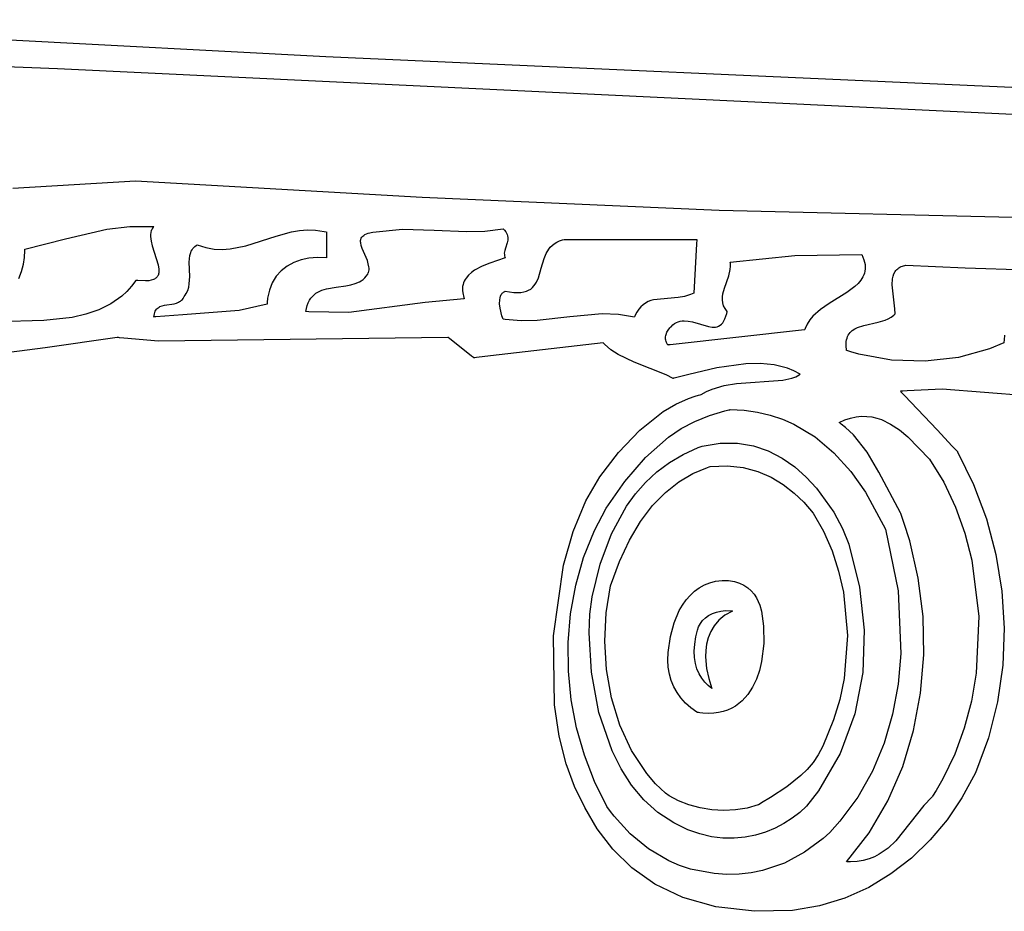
# Model space of a CAD drawing. Extents: x 21.3 to 51.6, y -34 to 34.1.
# Tile 77 of 117: x 40.6 to 41.9, y 7.9 to 9. Entities that reach past the tile are written whole.
import ezdxf

# ---------------------------------------------------------------- set-up
doc = ezdxf.new("R2010")
doc.units = 0

msp = doc.modelspace()

# ---------------------------------------------------------------- linework, layer by layer
at = {"layer": 'Layer 1', "color": 7, "linetype": 'CONTINUOUS'}
for p, q in [((38.635685, 9.066464), (40.631884, 8.986844)), ((40.631884, 8.986844), (43.065963, 8.870644)), ((40.732582, 8.841646), (40.574188, 8.832355)), ((41.101858, 8.820505), (40.732582, 8.841646)), ((41.484834, 8.803971), (41.101858, 8.820505)), ((42.074903, 8.789803), (41.484834, 8.803971)), ((40.642071, 8.76716), (40.695398, 8.779584)), ((40.695398, 8.779584), (40.724962, 8.783139)), ((40.724962, 8.783139), (40.756242, 8.783144)), ((40.751739, 8.772927), (40.751711, 8.770207)), ((40.752076, 8.775506), (40.751739, 8.772927)), ((40.752761, 8.777925), (40.752076, 8.775506)), ((40.753246, 8.779068), (40.752761, 8.777925)), ((40.753831, 8.780164), (40.753246, 8.779068)), ((40.754523, 8.78121), (40.753831, 8.780164)), ((40.755325, 8.782205), (40.754523, 8.78121)), ((40.756242, 8.783144), (40.755325, 8.782205)), ((40.91391, 8.770878), (40.93375, 8.776294)), ((40.93375, 8.776294), (40.943861, 8.778039)), ((40.943861, 8.778039), (40.954154, 8.778863)), ((40.954154, 8.778863), (40.964669, 8.778557)), ((40.964669, 8.778557), (40.975447, 8.776914)), ((40.975447, 8.776914), (40.978187, 8.776269)), ((40.978187, 8.776269), (40.978359, 8.776226)), ((40.978359, 8.776226), (40.978445, 8.776204)), ((40.978463, 8.776193), (40.978463, 8.776147)), ((40.978463, 8.776147), (40.978463, 8.775921)), ((40.978463, 8.775921), (40.978463, 8.773448)), ((40.978463, 8.773448), (40.978463, 8.742865)), ((41.026631, 8.771792), (41.028271, 8.772852)), ((41.028271, 8.772852), (41.030246, 8.773809)), ((41.030246, 8.773809), (41.032576, 8.774658)), ((41.032576, 8.774658), (41.038384, 8.776011)), ((41.038384, 8.776011), (41.076834, 8.779957)), ((41.076834, 8.779957), (41.117568, 8.778483)), ((41.117568, 8.778483), (41.159367, 8.7766)), ((41.159367, 8.7766), (41.182819, 8.777293)), ((41.182819, 8.777293), (41.206242, 8.780365)), ((41.206242, 8.780365), (41.208177, 8.778429)), ((41.208177, 8.778429), (41.209707, 8.776528)), ((41.209707, 8.776528), (41.210868, 8.774658)), ((41.210868, 8.774658), (41.211695, 8.772817)), ((41.211695, 8.772817), (41.212223, 8.771003)), ((40.58958, 8.753975), (40.642071, 8.76716)), ((40.751711, 8.770207), (40.752433, 8.764422)), ((40.752433, 8.764422), (40.753939, 8.758305)), ((40.874623, 8.758183), (40.91391, 8.770878)), ((41.022642, 8.763574), (41.022714, 8.765138)), ((41.022759, 8.761944), (41.022642, 8.763574)), ((41.022714, 8.765138), (41.022995, 8.766632)), ((41.023477, 8.758509), (41.022759, 8.761944)), ((41.022995, 8.766632), (41.023506, 8.768049)), ((41.023506, 8.768049), (41.024269, 8.769385)), ((41.024269, 8.769385), (41.025303, 8.770635)), ((41.025303, 8.770635), (41.026631, 8.771792)), ((41.211618, 8.762235), (41.209346, 8.755432)), ((41.212369, 8.765691), (41.211618, 8.762235)), ((41.212223, 8.771003), (41.212488, 8.769212)), ((41.212525, 8.767442), (41.212369, 8.765691)), ((41.212488, 8.769212), (41.212525, 8.767442)), ((41.269623, 8.758782), (41.272373, 8.760941)), ((41.272373, 8.760941), (41.275499, 8.762857)), ((41.275499, 8.762857), (41.279035, 8.764505)), ((41.279035, 8.764505), (41.283014, 8.765861)), ((41.283014, 8.765861), (41.285181, 8.766422)), ((41.285181, 8.766422), (41.28532, 8.766455)), ((41.28532, 8.766455), (41.28539, 8.766471)), ((41.285431, 8.766475), (41.285513, 8.766475)), ((41.285513, 8.766475), (41.285853, 8.766475)), ((41.285853, 8.766475), (41.289411, 8.766475)), ((41.289411, 8.766475), (41.330526, 8.766475)), ((41.330526, 8.766475), (41.442889, 8.766475)), ((41.442889, 8.766475), (41.455069, 8.766475)), ((41.455898, 8.760743), (41.452073, 8.697034)), ((41.455069, 8.766475), (41.45608, 8.766475)), ((41.456208, 8.765895), (41.455898, 8.760743)), ((41.45608, 8.766475), (41.456239, 8.766475)), ((41.456236, 8.766366), (41.456208, 8.765895)), ((41.456242, 8.766463), (41.456236, 8.766366)), ((40.589453, 8.74343), (40.58969, 8.752202)), ((40.58959, 8.75381), (40.58958, 8.753943)), ((40.589628, 8.753276), (40.58959, 8.75381)), ((40.58969, 8.752202), (40.589628, 8.753276)), ((40.753939, 8.758305), (40.761737, 8.733615)), ((40.80257, 8.745761), (40.803637, 8.749591)), ((40.803637, 8.749591), (40.804382, 8.751385)), ((40.804382, 8.751385), (40.805286, 8.75309)), ((40.805286, 8.75309), (40.806364, 8.754698)), ((40.806364, 8.754698), (40.807629, 8.756203)), ((40.807629, 8.756203), (40.809095, 8.7576)), ((40.809095, 8.7576), (40.810775, 8.75888)), ((40.810775, 8.75888), (40.8117, 8.759475)), ((40.8117, 8.759475), (40.81176, 8.759511)), ((40.811808, 8.75953), (40.822906, 8.756041)), ((40.822906, 8.756041), (40.833698, 8.754136)), ((40.833698, 8.754136), (40.844225, 8.753606)), ((40.844225, 8.753606), (40.854528, 8.754243)), ((40.854528, 8.754243), (40.874623, 8.758183)), ((41.024701, 8.754875), (41.023477, 8.758509)), ((41.03133, 8.739211), (41.024701, 8.754875)), ((41.208078, 8.750345), (41.207926, 8.748638)), ((41.207926, 8.748638), (41.207968, 8.746922)), ((41.208389, 8.752044), (41.208078, 8.750345)), ((41.209346, 8.755432), (41.208389, 8.752044)), ((41.259144, 8.742111), (41.261714, 8.748212)), ((41.261714, 8.748212), (41.265118, 8.753835)), ((41.265118, 8.753835), (41.267216, 8.756405)), ((41.267216, 8.756405), (41.269623, 8.758782)), ((41.582557, 8.745718), (41.668742, 8.74703)), ((41.668742, 8.74703), (41.671545, 8.740293)), ((40.585418, 8.725303), (40.587995, 8.734421)), ((40.587995, 8.734421), (40.589453, 8.74343)), ((40.801744, 8.737312), (40.801976, 8.74165)), ((40.802241, 8.718722), (40.801744, 8.737312)), ((40.801976, 8.74165), (40.80257, 8.745761)), ((40.936349, 8.736785), (40.927795, 8.732044)), ((40.94581, 8.740272), (40.936349, 8.736785)), ((40.95606, 8.742471), (40.94581, 8.740272)), ((40.966984, 8.743346), (40.95606, 8.742471)), ((40.978463, 8.742865), (40.966984, 8.743346)), ((41.032589, 8.735225), (41.03133, 8.739211)), ((41.033357, 8.731295), (41.032589, 8.735225)), ((41.189406, 8.736116), (41.179159, 8.731897)), ((41.209014, 8.742863), (41.189406, 8.736116)), ((41.207968, 8.746922), (41.208239, 8.745193)), ((41.208239, 8.745193), (41.208775, 8.74345)), ((41.208775, 8.74345), (41.208954, 8.743011)), ((41.208954, 8.743011), (41.209002, 8.742901)), ((41.255428, 8.729262), (41.259144, 8.742111)), ((41.499301, 8.73731), (41.582557, 8.745718)), ((41.49931, 8.7372), (41.499302, 8.737268)), ((41.499416, 8.736116), (41.49931, 8.7372)), ((41.499496, 8.731835), (41.499416, 8.736116)), ((41.671545, 8.740293), (41.672432, 8.737134)), ((41.672432, 8.737134), (41.672996, 8.734107)), ((40.581822, 8.716206), (40.585418, 8.725303)), ((40.761737, 8.733615), (40.762614, 8.728159)), ((40.762221, 8.722196), (40.761896, 8.721142)), ((40.762457, 8.7233), (40.762221, 8.722196)), ((40.762684, 8.725645), (40.762457, 8.7233)), ((40.762614, 8.728159), (40.762684, 8.725645)), ((40.920264, 8.726083), (40.913872, 8.718937)), ((40.927795, 8.732044), (40.920264, 8.726083)), ((41.029985, 8.719264), (41.031752, 8.721851)), ((41.031752, 8.721851), (41.032554, 8.723271)), ((41.032554, 8.723271), (41.032755, 8.723778)), ((41.032755, 8.723778), (41.033225, 8.725601)), ((41.033225, 8.725601), (41.033468, 8.727465)), ((41.033505, 8.729365), (41.033357, 8.731295)), ((41.033468, 8.727465), (41.033505, 8.729365)), ((41.165497, 8.723772), (41.1618, 8.720453)), ((41.169689, 8.726763), (41.165497, 8.723772)), ((41.179159, 8.731897), (41.169689, 8.726763)), ((41.251821, 8.716865), (41.255428, 8.729262)), ((41.497232, 8.719466), (41.499097, 8.727638)), ((41.499097, 8.727638), (41.499496, 8.731835)), ((41.672304, 8.723182), (41.671465, 8.720714)), ((41.672891, 8.725749), (41.672304, 8.723182)), ((41.673211, 8.728421), (41.672891, 8.725749)), ((41.672996, 8.734107), (41.673251, 8.731205)), ((41.673251, 8.731205), (41.673211, 8.728421)), ((41.709103, 8.719032), (41.710244, 8.722241)), ((41.710244, 8.722241), (41.711818, 8.725142)), ((41.711818, 8.725142), (41.712783, 8.726463)), ((41.712783, 8.726463), (41.713873, 8.727688)), ((41.713873, 8.727688), (41.715096, 8.728813)), ((41.715096, 8.728813), (41.716458, 8.729832)), ((41.716458, 8.729832), (41.717964, 8.730739)), ((41.717964, 8.730739), (41.71962, 8.731527)), ((41.71962, 8.731527), (41.721432, 8.732191)), ((41.721432, 8.732191), (41.725551, 8.733124)), ((41.725551, 8.733124), (41.72562, 8.733135)), ((41.725694, 8.733143), (41.802089, 8.730104)), ((41.802089, 8.730104), (41.915963, 8.726199)), ((40.73263, 8.713696), (40.727092, 8.70623)), ((40.732726, 8.713687), (40.732679, 8.713693)), ((40.732819, 8.713675), (40.732726, 8.713687)), ((40.733005, 8.713651), (40.732819, 8.713675)), ((40.733375, 8.713605), (40.733005, 8.713651)), ((40.734107, 8.713516), (40.733375, 8.713605)), ((40.735536, 8.713357), (40.734107, 8.713516)), ((40.745415, 8.712916), (40.735536, 8.713357)), ((40.74938, 8.713219), (40.745415, 8.712916)), ((40.752744, 8.713845), (40.74938, 8.713219)), ((40.755546, 8.714774), (40.752744, 8.713845)), ((40.756749, 8.715347), (40.755546, 8.714774)), ((40.757825, 8.715988), (40.756749, 8.715347)), ((40.75878, 8.716695), (40.757825, 8.715988)), ((40.759617, 8.717467), (40.75878, 8.716695)), ((40.760343, 8.718299), (40.759617, 8.717467)), ((40.760962, 8.719191), (40.760343, 8.718299)), ((40.761478, 8.720139), (40.760962, 8.719191)), ((40.761896, 8.721142), (40.761478, 8.720139)), ((40.801022, 8.704942), (40.8018, 8.709415)), ((40.8018, 8.709415), (40.802241, 8.718722)), ((40.908738, 8.710639), (40.904977, 8.701224)), ((40.911141, 8.714929), (40.908738, 8.710639)), ((40.913872, 8.718937), (40.911141, 8.714929)), ((41.009839, 8.707864), (41.015658, 8.70951)), ((41.015658, 8.70951), (41.021039, 8.711828)), ((41.021039, 8.711828), (41.023526, 8.713299)), ((41.023526, 8.713299), (41.025857, 8.715013)), ((41.025857, 8.715013), (41.028015, 8.716993)), ((41.028015, 8.716993), (41.029985, 8.719264)), ((41.155385, 8.710508), (41.154688, 8.708204)), ((41.156295, 8.712702), (41.155385, 8.710508)), ((41.157403, 8.714789), (41.156295, 8.712702)), ((41.158699, 8.716774), (41.157403, 8.714789)), ((41.1618, 8.720453), (41.158699, 8.716774)), ((41.247895, 8.708813), (41.249387, 8.711329)), ((41.249387, 8.711329), (41.251821, 8.716865)), ((41.491831, 8.703798), (41.497232, 8.719466)), ((41.663989, 8.709624), (41.659734, 8.70565)), ((41.667579, 8.713836), (41.663989, 8.709624)), ((41.670388, 8.718338), (41.667579, 8.713836)), ((41.671465, 8.720714), (41.670388, 8.718338)), ((41.707798, 8.708026), (41.708347, 8.715562)), ((41.708347, 8.715562), (41.709103, 8.719032)), ((40.721083, 8.699508), (40.714631, 8.69349)), ((40.727092, 8.70623), (40.721083, 8.699508)), ((40.796566, 8.694701), (40.797799, 8.696615)), ((40.797799, 8.696615), (40.799725, 8.700658)), ((40.799725, 8.700658), (40.801022, 8.704942)), ((40.904977, 8.701224), (40.902706, 8.690727)), ((40.962595, 8.695208), (40.964916, 8.69702)), ((40.964916, 8.69702), (40.967395, 8.69858)), ((40.967395, 8.69858), (40.972762, 8.701047)), ((40.972762, 8.701047), (40.978571, 8.702805)), ((40.978571, 8.702805), (40.99101, 8.704983)), ((40.99101, 8.704983), (41.003707, 8.706693)), ((41.003707, 8.706693), (41.009839, 8.707864)), ((41.154215, 8.705785), (41.153978, 8.703248)), ((41.153978, 8.703248), (41.153992, 8.700588)), ((41.153992, 8.700588), (41.154267, 8.6978)), ((41.154688, 8.708204), (41.154215, 8.705785)), ((41.154267, 8.6978), (41.155655, 8.691828)), ((41.204042, 8.695349), (41.204591, 8.696254)), ((41.204591, 8.696254), (41.205212, 8.697087)), ((41.205212, 8.697087), (41.205907, 8.697841)), ((41.205907, 8.697841), (41.20668, 8.698512)), ((41.20668, 8.698512), (41.207532, 8.699094)), ((41.207532, 8.699094), (41.208466, 8.699582)), ((41.208466, 8.699582), (41.208965, 8.69979)), ((41.209026, 8.699808), (41.220162, 8.69816)), ((41.220162, 8.69816), (41.224918, 8.697982)), ((41.224918, 8.697982), (41.229177, 8.698202)), ((41.229177, 8.698202), (41.232972, 8.698795)), ((41.232972, 8.698795), (41.236338, 8.699737)), ((41.236338, 8.699737), (41.239307, 8.701003)), ((41.239307, 8.701003), (41.241914, 8.702568)), ((41.241914, 8.702568), (41.244192, 8.704408)), ((41.244192, 8.704408), (41.246174, 8.706498)), ((41.246174, 8.706498), (41.247895, 8.708813)), ((41.452073, 8.697034), (41.448133, 8.695291)), ((41.489241, 8.692392), (41.48978, 8.696177)), ((41.48978, 8.696177), (41.491831, 8.703798)), ((41.649683, 8.698206), (41.626614, 8.683866)), ((41.659734, 8.70565), (41.649683, 8.698206)), ((41.711381, 8.676829), (41.707798, 8.708026)), ((40.714631, 8.69349), (40.700528, 8.683407)), ((40.769583, 8.681687), (40.782117, 8.68365)), ((40.782117, 8.68365), (40.785132, 8.684439)), ((40.785132, 8.684439), (40.787965, 8.68556)), ((40.787965, 8.68556), (40.789292, 8.686278)), ((40.789292, 8.686278), (40.790547, 8.687119)), ((40.790547, 8.687119), (40.791724, 8.688096)), ((40.791724, 8.688096), (40.792812, 8.689222)), ((40.792812, 8.689222), (40.793804, 8.690511)), ((40.793804, 8.690511), (40.794691, 8.691977)), ((40.794691, 8.691977), (40.795092, 8.692779)), ((40.795092, 8.692779), (40.795117, 8.692831)), ((40.795134, 8.692867), (40.796566, 8.694701)), ((40.902095, 8.683632), (40.902081, 8.683266)), ((40.902165, 8.685083), (40.902095, 8.683632)), ((40.902706, 8.690727), (40.902165, 8.685083)), ((40.9539, 8.681521), (40.955198, 8.684957)), ((40.955198, 8.684957), (40.956733, 8.68802)), ((40.956733, 8.68802), (40.958487, 8.690733)), ((40.958487, 8.690733), (40.960447, 8.693121)), ((40.960447, 8.693121), (40.962595, 8.695208)), ((41.106049, 8.685259), (41.007282, 8.672273)), ((41.156238, 8.690089), (41.106049, 8.685259)), ((41.155655, 8.691828), (41.156185, 8.690249)), ((41.156185, 8.690249), (41.156221, 8.69015)), ((41.156221, 8.69015), (41.156239, 8.6901)), ((41.201911, 8.683467), (41.202104, 8.688689)), ((41.202398, 8.678017), (41.201911, 8.683467)), ((41.202104, 8.688689), (41.202509, 8.691108)), ((41.202509, 8.691108), (41.203148, 8.693342)), ((41.203148, 8.693342), (41.204042, 8.695349)), ((41.390161, 8.684532), (41.387033, 8.68235)), ((41.393449, 8.686275), (41.390161, 8.684532)), ((41.396883, 8.687633), (41.393449, 8.686275)), ((41.400447, 8.688662), (41.396883, 8.687633)), ((41.431931, 8.691617), (41.400447, 8.688662)), ((41.440091, 8.692905), (41.431931, 8.691617)), ((41.448133, 8.695291), (41.440091, 8.692905)), ((41.489151, 8.688615), (41.489241, 8.692392)), ((41.489602, 8.684837), (41.489151, 8.688615)), ((41.490687, 8.681051), (41.489602, 8.684837)), ((41.626614, 8.683866), (41.615423, 8.676133)), ((40.68503, 8.675666), (40.668384, 8.66995)), ((40.700528, 8.683407), (40.68503, 8.675666)), ((40.756802, 8.67063), (40.757297, 8.672386)), ((40.757297, 8.672386), (40.757923, 8.673946)), ((40.757923, 8.673946), (40.758673, 8.675323)), ((40.758673, 8.675323), (40.759538, 8.676531)), ((40.759538, 8.676531), (40.760509, 8.677583)), ((40.760509, 8.677583), (40.761579, 8.678492)), ((40.761579, 8.678492), (40.762738, 8.679271)), ((40.762738, 8.679271), (40.763979, 8.679934)), ((40.763979, 8.679934), (40.766669, 8.680963)), ((40.766669, 8.680963), (40.769583, 8.681687)), ((40.865847, 8.674968), (40.793357, 8.669369)), ((40.902068, 8.683141), (40.865847, 8.674968)), ((40.902081, 8.683266), (40.902078, 8.683175)), ((40.952074, 8.673425), (40.9539, 8.681521)), ((40.952208, 8.673404), (40.952104, 8.673416)), ((40.952416, 8.67338), (40.952208, 8.673404)), ((40.955736, 8.673022), (40.952416, 8.67338)), ((41.007282, 8.672273), (40.955736, 8.673022)), ((41.204734, 8.667793), (41.202398, 8.678017)), ((41.378757, 8.672617), (41.376416, 8.668127)), ((41.381317, 8.676447), (41.378757, 8.672617)), ((41.38408, 8.679673), (41.381317, 8.676447)), ((41.387033, 8.68235), (41.38408, 8.679673)), ((41.492498, 8.677249), (41.490687, 8.681051)), ((41.495129, 8.673423), (41.492498, 8.677249)), ((41.49356, 8.667376), (41.494623, 8.671148)), ((41.494623, 8.671148), (41.495095, 8.673242)), ((41.495095, 8.673242), (41.495123, 8.673377)), ((41.615423, 8.676133), (41.605678, 8.667467)), ((41.711798, 8.670646), (41.711381, 8.676829)), ((40.614038, 8.661792), (40.540521, 8.660091)), ((40.650839, 8.665943), (40.614038, 8.661792)), ((40.668384, 8.66995), (40.650839, 8.665943)), ((40.756243, 8.666476), (40.756802, 8.67063)), ((40.756322, 8.666485), (40.756256, 8.666477)), ((40.756454, 8.6665), (40.756322, 8.666485)), ((40.758571, 8.666748), (40.756454, 8.6665)), ((40.793357, 8.669369), (40.758571, 8.666748)), ((41.206242, 8.6637), (41.204734, 8.667793)), ((41.206339, 8.663682), (41.206259, 8.663696)), ((41.206499, 8.663655), (41.206339, 8.663682)), ((41.209062, 8.663237), (41.206499, 8.663655)), ((41.229687, 8.66153), (41.209062, 8.663237)), ((41.250493, 8.662127), (41.229687, 8.66153)), ((41.292403, 8.666833), (41.250493, 8.662127)), ((41.334296, 8.670551), (41.292403, 8.666833)), ((41.355082, 8.669913), (41.334296, 8.670551)), ((41.375677, 8.666477), (41.355082, 8.669913)), ((41.375732, 8.666581), (41.375698, 8.666501)), ((41.375867, 8.666896), (41.375732, 8.666581)), ((41.376416, 8.668127), (41.375867, 8.666896)), ((41.427448, 8.657986), (41.429817, 8.659374)), ((41.429817, 8.659374), (41.432248, 8.660401)), ((41.432248, 8.660401), (41.434735, 8.661099)), ((41.434735, 8.661099), (41.43727, 8.661499)), ((41.43727, 8.661499), (41.439846, 8.661634)), ((41.439846, 8.661634), (41.445085, 8.661231)), ((41.445085, 8.661231), (41.450392, 8.660145)), ((41.450392, 8.660145), (41.471056, 8.654026)), ((41.48785, 8.657222), (41.48948, 8.659083)), ((41.48948, 8.659083), (41.490981, 8.661375)), ((41.490981, 8.661375), (41.492343, 8.664128)), ((41.492343, 8.664128), (41.49356, 8.667376)), ((41.601634, 8.662652), (41.598293, 8.657447)), ((41.605678, 8.667467), (41.601634, 8.662652)), ((41.671672, 8.655636), (41.689916, 8.659758)), ((41.689916, 8.659758), (41.698774, 8.662447)), ((41.698774, 8.662447), (41.702891, 8.664223)), ((41.702891, 8.664223), (41.706705, 8.66639)), ((41.706705, 8.66639), (41.710147, 8.669027)), ((41.710147, 8.669027), (41.711706, 8.670547)), ((41.711706, 8.670547), (41.711753, 8.670596)), ((41.416465, 8.643956), (41.41761, 8.646833)), ((41.41761, 8.646833), (41.419255, 8.649626)), ((41.419255, 8.649626), (41.421354, 8.652318)), ((41.421354, 8.652318), (41.422558, 8.653621)), ((41.595122, 8.649808), (41.421565, 8.630716)), ((41.422558, 8.653621), (41.422875, 8.653942)), ((41.422875, 8.653942), (41.422932, 8.654002)), ((41.422932, 8.654002), (41.425151, 8.656206)), ((41.425151, 8.656206), (41.427448, 8.657986)), ((41.471056, 8.654026), (41.475772, 8.653319)), ((41.475772, 8.653319), (41.47802, 8.653263)), ((41.47802, 8.653263), (41.480184, 8.653447)), ((41.480184, 8.653447), (41.482257, 8.653903)), ((41.482257, 8.653903), (41.484231, 8.654663)), ((41.484231, 8.654663), (41.486098, 8.655759)), ((41.486098, 8.655759), (41.48785, 8.657222)), ((41.595169, 8.649936), (41.595141, 8.649841)), ((41.595282, 8.650312), (41.595169, 8.649936)), ((41.595771, 8.6518), (41.595282, 8.650312)), ((41.598293, 8.657447), (41.595771, 8.6518)), ((41.652497, 8.64486), (41.653693, 8.646378)), ((41.653693, 8.646378), (41.655025, 8.647758)), ((41.655025, 8.647758), (41.656484, 8.649012)), ((41.656484, 8.649012), (41.659748, 8.651176)), ((41.659748, 8.651176), (41.663415, 8.65295)), ((41.663415, 8.65295), (41.671672, 8.655636)), ((40.708956, 8.640084), (40.616003, 8.626585)), ((40.709249, 8.640063), (40.708956, 8.640084)), ((40.709596, 8.640024), (40.709249, 8.640063)), ((40.71029, 8.639947), (40.709596, 8.640024)), ((40.71168, 8.639794), (40.71029, 8.639947)), ((40.717247, 8.639197), (40.71168, 8.639794)), ((40.762241, 8.635364), (40.717247, 8.639197)), ((41.135117, 8.640078), (40.762241, 8.635364)), ((41.135408, 8.640089), (41.135117, 8.640078)), ((41.135453, 8.640053), (41.135414, 8.640084)), ((41.135636, 8.639908), (41.135453, 8.640053)), ((41.137626, 8.638333), (41.135636, 8.639908)), ((41.145956, 8.631739), (41.137626, 8.638333)), ((41.335302, 8.633131), (41.190236, 8.616323)), ((41.335423, 8.633128), (41.335302, 8.633131)), ((41.335907, 8.632621), (41.335423, 8.633128)), ((41.415787, 8.639513), (41.415867, 8.641008)), ((41.415861, 8.638006), (41.415787, 8.639513)), ((41.416094, 8.636489), (41.415861, 8.638006)), ((41.415867, 8.641008), (41.416095, 8.64249)), ((41.416494, 8.634965), (41.416094, 8.636489)), ((41.416095, 8.64249), (41.416465, 8.643956)), ((41.417064, 8.633435), (41.416494, 8.634965)), ((41.417812, 8.631901), (41.417064, 8.633435)), ((41.648667, 8.62958), (41.648862, 8.634875)), ((41.648862, 8.634875), (41.649247, 8.637224)), ((41.649247, 8.637224), (41.649812, 8.639388)), ((41.649812, 8.639388), (41.650548, 8.641375)), ((41.650548, 8.641375), (41.651446, 8.643196)), ((41.651446, 8.643196), (41.652497, 8.64486)), ((41.852067, 8.633141), (41.833529, 8.625354)), ((41.852074, 8.633394), (41.852073, 8.633186)), ((41.852077, 8.633808), (41.852074, 8.633394)), ((41.852201, 8.637024), (41.852077, 8.633808)), ((41.852959, 8.642963), (41.852201, 8.637024)), ((40.616003, 8.626585), (40.569368, 8.620571)), ((41.165596, 8.61619), (41.145956, 8.631739)), ((41.336889, 8.631623), (41.335907, 8.632621)), ((41.345346, 8.624352), (41.336889, 8.631623)), ((41.354705, 8.618194), (41.345346, 8.624352)), ((41.418742, 8.630365), (41.417812, 8.631901)), ((41.418839, 8.630377), (41.418759, 8.630367)), ((41.418999, 8.630397), (41.418839, 8.630377)), ((41.421565, 8.630716), (41.418999, 8.630397)), ((41.649297, 8.623424), (41.648667, 8.62958)), ((41.649369, 8.623395), (41.64933, 8.623409)), ((41.649447, 8.623369), (41.649369, 8.623395)), ((41.649604, 8.623316), (41.649447, 8.623369)), ((41.654648, 8.621667), (41.649604, 8.623316)), ((41.664884, 8.618681), (41.654648, 8.621667)), ((41.833529, 8.625354), (41.793416, 8.614307)), ((41.168122, 8.61419), (41.165596, 8.61619)), ((41.168673, 8.613754), (41.168122, 8.61419)), ((41.168726, 8.613712), (41.168673, 8.613754)), ((41.168845, 8.613712), (41.168742, 8.613699)), ((41.168987, 8.61373), (41.168845, 8.613712)), ((41.16927, 8.613765), (41.168987, 8.61373)), ((41.169837, 8.613836), (41.16927, 8.613765)), ((41.172103, 8.614118), (41.169837, 8.613836)), ((41.190236, 8.616323), (41.172103, 8.614118)), ((41.375189, 8.608316), (41.354705, 8.618194)), ((41.416604, 8.591996), (41.375189, 8.608316)), ((41.707304, 8.610828), (41.664884, 8.618681)), ((41.750745, 8.609417), (41.707304, 8.610828)), ((41.793416, 8.614307), (41.750745, 8.609417)), ((41.481855, 8.60094), (41.445734, 8.592441)), ((41.519172, 8.606199), (41.481855, 8.60094)), ((41.537661, 8.606513), (41.519172, 8.606199)), ((41.555709, 8.604697), (41.537661, 8.606513)), ((41.573068, 8.60031), (41.555709, 8.604697)), ((41.581412, 8.597016), (41.573068, 8.60031)), ((41.589492, 8.592913), (41.581412, 8.597016)), ((41.425673, 8.587318), (41.416604, 8.591996)), ((41.425787, 8.587334), (41.425673, 8.587318)), ((41.425915, 8.587366), (41.425787, 8.587334)), ((41.42617, 8.58743), (41.425915, 8.587366)), ((41.426682, 8.587559), (41.42617, 8.58743)), ((41.428738, 8.588077), (41.426682, 8.587559)), ((41.445734, 8.592441), (41.428738, 8.588077)), ((41.507198, 8.580914), (41.566883, 8.585019)), ((41.566883, 8.585019), (41.57858, 8.587493)), ((41.57858, 8.587493), (41.583627, 8.589375)), ((41.583627, 8.589375), (41.588064, 8.591791)), ((41.588064, 8.591791), (41.589071, 8.592487)), ((41.589071, 8.592487), (41.589558, 8.59285)), ((41.589558, 8.59285), (41.589492, 8.592913)), ((41.461814, 8.566486), (41.46879, 8.570409)), ((41.46879, 8.570409), (41.476078, 8.573621)), ((41.476078, 8.573621), (41.49136, 8.578223)), ((41.49136, 8.578223), (41.507198, 8.580914)), ((41.721609, 8.570919), (41.718749, 8.570645)), ((41.718765, 8.57062), (41.718865, 8.570514)), ((41.718865, 8.570514), (41.719297, 8.570058)), ((41.719297, 8.570058), (41.72378, 8.565321)), ((41.727317, 8.571418), (41.721609, 8.570919)), ((41.772484, 8.573203), (41.727317, 8.571418)), ((41.947987, 8.559902), (41.772484, 8.573203)), ((41.429004, 8.553971), (41.445587, 8.561469)), ((41.445587, 8.561469), (41.454054, 8.564374)), ((41.454054, 8.564374), (41.458328, 8.565599)), ((41.458328, 8.565599), (41.460474, 8.566154)), ((41.460474, 8.566154), (41.46155, 8.566416)), ((41.46155, 8.566416), (41.461684, 8.566448)), ((41.461684, 8.566448), (41.461814, 8.566486)), ((41.72378, 8.565321), (41.765909, 8.520806)), ((41.382633, 8.520473), (41.412941, 8.544453)), ((41.412941, 8.544453), (41.429004, 8.553971)), ((41.472374, 8.539592), (41.492343, 8.545489)), ((41.492343, 8.545489), (41.497545, 8.546665)), ((41.497545, 8.546665), (41.498858, 8.54694)), ((41.498858, 8.54694), (41.499188, 8.547008)), ((41.499188, 8.547008), (41.49927, 8.547024)), ((41.499306, 8.54703), (41.517316, 8.546226)), ((41.517316, 8.546226), (41.534494, 8.543873)), ((41.534494, 8.543873), (41.550857, 8.540058)), ((41.436165, 8.522485), (41.453678, 8.531883)), ((41.453678, 8.531883), (41.472374, 8.539592)), ((41.550857, 8.540058), (41.566424, 8.534869)), ((41.566424, 8.534869), (41.58121, 8.528392)), ((41.639578, 8.530367), (41.64714, 8.533724)), ((41.64714, 8.533724), (41.654471, 8.53615)), ((41.654471, 8.53615), (41.661582, 8.537698)), ((41.661582, 8.537698), (41.668483, 8.538421)), ((41.668483, 8.538421), (41.675184, 8.538372)), ((41.675184, 8.538372), (41.681695, 8.537602)), ((41.681695, 8.537602), (41.688026, 8.536164)), ((41.688026, 8.536164), (41.694188, 8.534112)), ((41.694188, 8.534112), (41.706041, 8.528372)), ((41.35518, 8.491762), (41.382633, 8.520473)), ((41.419747, 8.511521), (41.436165, 8.522485)), ((41.58121, 8.528392), (41.608513, 8.511922)), ((41.639659, 8.530307), (41.639614, 8.530337)), ((41.639749, 8.530247), (41.639659, 8.530307)), ((41.639929, 8.530126), (41.639749, 8.530247)), ((41.640287, 8.529884), (41.639929, 8.530126)), ((41.641, 8.529394), (41.640287, 8.529884)), ((41.642412, 8.528396), (41.641, 8.529394)), ((41.647878, 8.524158), (41.642412, 8.528396)), ((41.658002, 8.514602), (41.647878, 8.524158)), ((41.706041, 8.528372), (41.717336, 8.520803)), ((41.717336, 8.520803), (41.728153, 8.511825)), ((41.765909, 8.520806), (41.785565, 8.500036)), ((41.389834, 8.48539), (41.419747, 8.511521)), ((41.608513, 8.511922), (41.632906, 8.491344)), ((41.675587, 8.492018), (41.658002, 8.514602)), ((41.728153, 8.511825), (41.756242, 8.483144)), ((41.438415, 8.489239), (41.45773, 8.498213)), ((41.45773, 8.498213), (41.463, 8.500113)), ((41.463, 8.500113), (41.486364, 8.503968)), ((41.486364, 8.503968), (41.508389, 8.503895)), ((41.508389, 8.503895), (41.529044, 8.500335)), ((41.529044, 8.500335), (41.548296, 8.493729)), ((41.548296, 8.493729), (41.566115, 8.484518)), ((41.785565, 8.500036), (41.791059, 8.494231)), ((41.791059, 8.494231), (41.792225, 8.492999)), ((41.331095, 8.46055), (41.35518, 8.491762)), ((41.363226, 8.454481), (41.389834, 8.48539)), ((41.420752, 8.478678), (41.438415, 8.489239)), ((41.566115, 8.484518), (41.582467, 8.473144)), ((41.632906, 8.491344), (41.654528, 8.467354)), ((41.690694, 8.466418), (41.675587, 8.492018)), ((41.756242, 8.483144), (41.774549, 8.453316)), ((41.792225, 8.492999), (41.792328, 8.492891)), ((41.792353, 8.492865), (41.792443, 8.492702)), ((41.792443, 8.492702), (41.813048, 8.4506)), ((41.404679, 8.46662), (41.420752, 8.478678)), ((41.451156, 8.464727), (41.469809, 8.472431)), ((41.469809, 8.472431), (41.472173, 8.473192)), ((41.472173, 8.473192), (41.473453, 8.473491)), ((41.473453, 8.473491), (41.495598, 8.474629)), ((41.495598, 8.474629), (41.516055, 8.472398)), ((41.516055, 8.472398), (41.534855, 8.467278)), ((41.582467, 8.473144), (41.597321, 8.460047)), ((41.313155, 8.429482), (41.331095, 8.46055)), ((41.390132, 8.453155), (41.404679, 8.46662)), ((41.433061, 8.45405), (41.451156, 8.464727)), ((41.534855, 8.467278), (41.552029, 8.459749)), ((41.552029, 8.459749), (41.567608, 8.450289)), ((41.597321, 8.460047), (41.610646, 8.445668)), ((41.654528, 8.467354), (41.673517, 8.440648)), ((41.718627, 8.413897), (41.690694, 8.466418)), ((41.339209, 8.419781), (41.363226, 8.454481)), ((41.377047, 8.438372), (41.390132, 8.453155)), ((41.415678, 8.440262), (41.433061, 8.45405)), ((41.567608, 8.450289), (41.581622, 8.439379)), ((41.610646, 8.445668), (41.632581, 8.41483)), ((41.774549, 8.453316), (41.789761, 8.421381)), ((41.813048, 8.4506), (41.829468, 8.406275)), ((41.365361, 8.422363), (41.377047, 8.438372)), ((41.399161, 8.423224), (41.415678, 8.440262)), ((41.581622, 8.439379), (41.594103, 8.427498)), ((41.673517, 8.440648), (41.699298, 8.392865)), ((41.296742, 8.389663), (41.313155, 8.429482)), ((41.324026, 8.391222), (41.339209, 8.419781)), ((41.34593, 8.387023), (41.365361, 8.422363)), ((41.383666, 8.402796), (41.399161, 8.423224)), ((41.594103, 8.427498), (41.606242, 8.413699)), ((41.789761, 8.421381), (41.801886, 8.387725)), ((41.606242, 8.413699), (41.619523, 8.390179)), ((41.632581, 8.41483), (41.643906, 8.393512)), ((41.719009, 8.412995), (41.718627, 8.413897)), ((41.723205, 8.4014), (41.719009, 8.412995)), ((41.829468, 8.406275), (41.841565, 8.360264)), ((41.369347, 8.37884), (41.383666, 8.402796)), ((41.643906, 8.393512), (41.652077, 8.37342)), ((41.699298, 8.392865), (41.715775, 8.313211)), ((41.730646, 8.377845), (41.723205, 8.4014)), ((41.284404, 8.346522), (41.296742, 8.389663)), ((41.310123, 8.356379), (41.324026, 8.391222)), ((41.331332, 8.347857), (41.34593, 8.387023)), ((41.356359, 8.351215), (41.369347, 8.37884)), ((41.619523, 8.390179), (41.630452, 8.365137)), ((41.801886, 8.387725), (41.810932, 8.352733)), ((41.652077, 8.37342), (41.665933, 8.317893)), ((41.741735, 8.329566), (41.730646, 8.377845)), ((41.299934, 8.320478), (41.310123, 8.356379)), ((41.630452, 8.365137), (41.639024, 8.338881)), ((41.841565, 8.360264), (41.849197, 8.313102)), ((41.271355, 8.255425), (41.284404, 8.346522)), ((41.321058, 8.305584), (41.331332, 8.347857)), ((41.344935, 8.319771), (41.356359, 8.351215)), ((41.810932, 8.352733), (41.81982, 8.280283)), ((41.639024, 8.338881), (41.645231, 8.311722)), ((41.74777, 8.280287), (41.741735, 8.329566)), ((41.293358, 8.28385), (41.299934, 8.320478)), ((41.339262, 8.284888), (41.344935, 8.319771)), ((41.453119, 8.312728), (41.459247, 8.317233)), ((41.459247, 8.317233), (41.465837, 8.320935)), ((41.465837, 8.320935), (41.472875, 8.323774)), ((41.472875, 8.323774), (41.480344, 8.32569)), ((41.480344, 8.32569), (41.488861, 8.326662)), ((41.488861, 8.326662), (41.497167, 8.326562)), ((41.497167, 8.326562), (41.504579, 8.325446)), ((41.504579, 8.325446), (41.511145, 8.323439)), ((41.511145, 8.323439), (41.516911, 8.320663)), ((41.516911, 8.320663), (41.521924, 8.317243)), ((41.521924, 8.317243), (41.526233, 8.313302)), ((41.665933, 8.317893), (41.672117, 8.262455)), ((41.318068, 8.283165), (41.321058, 8.305584)), ((41.442311, 8.301545), (41.447468, 8.307479)), ((41.447468, 8.307479), (41.453119, 8.312728)), ((41.526233, 8.313302), (41.529884, 8.308964)), ((41.529884, 8.308964), (41.532925, 8.304353)), ((41.532925, 8.304353), (41.535403, 8.299592)), ((41.645231, 8.311722), (41.650526, 8.255926)), ((41.715775, 8.313211), (41.719195, 8.232586)), ((41.849197, 8.313102), (41.852227, 8.265327)), ((41.433535, 8.287864), (41.437661, 8.294987)), ((41.437661, 8.294987), (41.442311, 8.301545)), ((41.535403, 8.299592), (41.537366, 8.294806)), ((41.537366, 8.294806), (41.539573, 8.28731)), ((41.290295, 8.246828), (41.293358, 8.28385)), ((41.317347, 8.259108), (41.318068, 8.283165)), ((41.337491, 8.248567), (41.339262, 8.284888)), ((41.426913, 8.272161), (41.433535, 8.287864)), ((41.463609, 8.275079), (41.467201, 8.278562)), ((41.467201, 8.278562), (41.471404, 8.281581)), ((41.471404, 8.281581), (41.476168, 8.284075)), ((41.476168, 8.284075), (41.481444, 8.285982)), ((41.481444, 8.285982), (41.48718, 8.287241)), ((41.492462, 8.281786), (41.484692, 8.275401)), ((41.48718, 8.287241), (41.493327, 8.28779)), ((41.502068, 8.287307), (41.492462, 8.281786)), ((41.493327, 8.28779), (41.499833, 8.287566)), ((41.499833, 8.287566), (41.50151, 8.287382)), ((41.50151, 8.287382), (41.501932, 8.287328)), ((41.501932, 8.287328), (41.502038, 8.287314)), ((41.539573, 8.28731), (41.542221, 8.267952)), ((41.748763, 8.230679), (41.74777, 8.280287)), ((41.81982, 8.280283), (41.816489, 8.207115)), ((41.422362, 8.254505), (41.426913, 8.272161)), ((41.457009, 8.262471), (41.458463, 8.266972)), ((41.458463, 8.266972), (41.46068, 8.271196)), ((41.46068, 8.271196), (41.463609, 8.275079)), ((41.478592, 8.268317), (41.473996, 8.260699)), ((41.484692, 8.275401), (41.478592, 8.268317)), ((41.542221, 8.267952), (41.542439, 8.245556)), ((41.852227, 8.265327), (41.850513, 8.217476)), ((41.272806, 8.166493), (41.271355, 8.255425)), ((41.32037, 8.208257), (41.317347, 8.259108)), ((41.419061, 8.233739), (41.422362, 8.254505)), ((41.453434, 8.244503), (41.455039, 8.254127)), ((41.455039, 8.254127), (41.457009, 8.262471)), ((41.470739, 8.25271), (41.468652, 8.244515)), ((41.473996, 8.260699), (41.470739, 8.25271)), ((41.650526, 8.255926), (41.646281, 8.200222)), ((41.672117, 8.262455), (41.670277, 8.207806)), ((41.290643, 8.209743), (41.290295, 8.246828)), ((41.339745, 8.211734), (41.337491, 8.248567)), ((41.452834, 8.235552), (41.453434, 8.244503)), ((41.468652, 8.244515), (41.467572, 8.236278)), ((41.542439, 8.245556), (41.539575, 8.222075)), ((41.418752, 8.224028), (41.419061, 8.233739)), ((41.453167, 8.227265), (41.452834, 8.235552)), ((41.454363, 8.219637), (41.453167, 8.227265)), ((41.467572, 8.236278), (41.46733, 8.228164)), ((41.46733, 8.228164), (41.468699, 8.21296)), ((41.719195, 8.232586), (41.715684, 8.192889)), ((41.74472, 8.181414), (41.748763, 8.230679)), ((41.419338, 8.214763), (41.418752, 8.224028)), ((41.420819, 8.205946), (41.419338, 8.214763)), ((41.456351, 8.21266), (41.454363, 8.219637)), ((41.539575, 8.222075), (41.536783, 8.210538)), ((41.850513, 8.217476), (41.843918, 8.170084)), ((41.294302, 8.172927), (41.290643, 8.209743)), ((41.329979, 8.156439), (41.32037, 8.208257)), ((41.346148, 8.175317), (41.339745, 8.211734)), ((41.423195, 8.197577), (41.420819, 8.205946)), ((41.459061, 8.206328), (41.456351, 8.21266)), ((41.46242, 8.200634), (41.459061, 8.206328)), ((41.468699, 8.21296), (41.471431, 8.200217)), ((41.536783, 8.210538), (41.532978, 8.199463)), ((41.670277, 8.207806), (41.660064, 8.154644)), ((41.816489, 8.207115), (41.810261, 8.171225)), ((41.426466, 8.189654), (41.423195, 8.197577)), ((41.430631, 8.18218), (41.426466, 8.189654)), ((41.466358, 8.195571), (41.46242, 8.200634)), ((41.470804, 8.191131), (41.466358, 8.195571)), ((41.475687, 8.18731), (41.470804, 8.191131)), ((41.471431, 8.200217), (41.475687, 8.18731)), ((41.528076, 8.189092), (41.521997, 8.179671)), ((41.532978, 8.199463), (41.528076, 8.189092)), ((41.646281, 8.200222), (41.640564, 8.173176)), ((41.715684, 8.192889), (41.708517, 8.154123)), ((41.435691, 8.175152), (41.430631, 8.18218)), ((41.521997, 8.179671), (41.514659, 8.171444)), ((41.735653, 8.133162), (41.74472, 8.181414)), ((41.278594, 8.126059), (41.272806, 8.166493)), ((41.301172, 8.136713), (41.294302, 8.172927)), ((41.356825, 8.140245), (41.346148, 8.175317)), ((41.441646, 8.168573), (41.435691, 8.175152)), ((41.448496, 8.16244), (41.441646, 8.168573)), ((41.505981, 8.164654), (41.501115, 8.161875)), ((41.510493, 8.167854), (41.505981, 8.164654)), ((41.514659, 8.171444), (41.510493, 8.167854)), ((41.640564, 8.173176), (41.632442, 8.147081)), ((41.810261, 8.171225), (41.801002, 8.136311)), ((41.843918, 8.170084), (41.832301, 8.123689)), ((41.346938, 8.106877), (41.329979, 8.156439)), ((41.456241, 8.156756), (41.448496, 8.16244)), ((41.456365, 8.156733), (41.456304, 8.156744)), ((41.456488, 8.156713), (41.456365, 8.156733)), ((41.456733, 8.156672), (41.456488, 8.156713)), ((41.457221, 8.156591), (41.456733, 8.156672)), ((41.458193, 8.156439), (41.457221, 8.156591)), ((41.460116, 8.156164), (41.458193, 8.156439)), ((41.463882, 8.155736), (41.460116, 8.156164)), ((41.471094, 8.155352), (41.463882, 8.155736)), ((41.47789, 8.155572), (41.471094, 8.155352)), ((41.48428, 8.156364), (41.47789, 8.155572)), ((41.490274, 8.157699), (41.48428, 8.156364)), ((41.495882, 8.159546), (41.490274, 8.157699)), ((41.501115, 8.161875), (41.495882, 8.159546)), ((41.660064, 8.154644), (41.641129, 8.103669)), ((41.708517, 8.154123), (41.697564, 8.11668)), ((41.371898, 8.107444), (41.356825, 8.140245)), ((41.632442, 8.147081), (41.618788, 8.113093)), ((41.287555, 8.090031), (41.278594, 8.126059)), ((41.311152, 8.101431), (41.301172, 8.136713)), ((41.721569, 8.086595), (41.735653, 8.133162)), ((41.801002, 8.136311), (41.788719, 8.10276)), ((41.618788, 8.113093), (41.612769, 8.101887)), ((41.697564, 8.11668), (41.682695, 8.080951)), ((41.832301, 8.123689), (41.815523, 8.078828)), ((41.32414, 8.067415), (41.311152, 8.101431)), ((41.358412, 8.083949), (41.346938, 8.106877)), ((41.391491, 8.077843), (41.371898, 8.107444)), ((41.612769, 8.101887), (41.606034, 8.091942)), ((41.641129, 8.103669), (41.61312, 8.05558)), ((41.788719, 8.10276), (41.773422, 8.070956)), ((41.298633, 8.06101), (41.287555, 8.090031)), ((41.606034, 8.091942), (41.598589, 8.083045)), ((41.372009, 8.062792), (41.358412, 8.083949)), ((41.403021, 8.064533), (41.391491, 8.077843)), ((41.590442, 8.074983), (41.572068, 8.060515)), ((41.598589, 8.083045), (41.590442, 8.074983)), ((41.682695, 8.080951), (41.66378, 8.047327)), ((41.702477, 8.042383), (41.721569, 8.086595)), ((41.815523, 8.078828), (41.79803, 8.0462)), ((41.340038, 8.034995), (41.32414, 8.067415)), ((41.387825, 8.04381), (41.372009, 8.062792)), ((41.415727, 8.05237), (41.403021, 8.064533)), ((41.773422, 8.070956), (41.764645, 8.05583)), ((41.311618, 8.033711), (41.298633, 8.06101)), ((41.42031, 8.048833), (41.415727, 8.05237)), ((41.432537, 8.042409), (41.42031, 8.048833)), ((41.572068, 8.060515), (41.550965, 8.046834)), ((41.61312, 8.05558), (41.59767, 8.035625)), ((41.764645, 8.05583), (41.759975, 8.048482)), ((41.405956, 8.027405), (41.387825, 8.04381)), ((41.446031, 8.037224), (41.432537, 8.042409)), ((41.460467, 8.03337), (41.446031, 8.037224)), ((41.535404, 8.037308), (41.521131, 8.033117)), ((41.535471, 8.037348), (41.535424, 8.037319)), ((41.53566, 8.037464), (41.535471, 8.037348)), ((41.536415, 8.037926), (41.53566, 8.037464)), ((41.539408, 8.039756), (41.536415, 8.037926)), ((41.550965, 8.046834), (41.539408, 8.039756)), ((41.66378, 8.047327), (41.640688, 8.016201)), ((41.678388, 8.001198), (41.702477, 8.042383)), ((41.748931, 8.036295), (41.712932, 7.991136)), ((41.759014, 8.047027), (41.748931, 8.036295)), ((41.759078, 8.047121), (41.759041, 8.047064)), ((41.759378, 8.047574), (41.759078, 8.047121)), ((41.759975, 8.048482), (41.759378, 8.047574)), ((41.79803, 8.0462), (41.778754, 8.017966)), ((41.327721, 8.006466), (41.311618, 8.033711)), ((41.344627, 8.028808), (41.340038, 8.034995)), ((41.349407, 8.022755), (41.344627, 8.028808)), ((41.426496, 8.013979), (41.405956, 8.027405)), ((41.475519, 8.030939), (41.460467, 8.03337)), ((41.490864, 8.030025), (41.475519, 8.030939)), ((41.506176, 8.03072), (41.490864, 8.030025)), ((41.521131, 8.033117), (41.506176, 8.03072)), ((41.588904, 8.027496), (41.579147, 8.019948)), ((41.59767, 8.035625), (41.588904, 8.027496)), ((41.370342, 8.000145), (41.349407, 8.022755)), ((41.444637, 8.005285), (41.426496, 8.013979)), ((41.568481, 8.013113), (41.556984, 8.00712)), ((41.579147, 8.019948), (41.568481, 8.013113)), ((41.640688, 8.016201), (41.627534, 8.001696)), ((41.778754, 8.017966), (41.75699, 7.992033)), ((41.347672, 7.980274), (41.327721, 8.006466)), ((41.393963, 7.980696), (41.370342, 8.000145)), ((41.459919, 7.999808), (41.444637, 8.005285)), ((41.475006, 7.996224), (41.459919, 7.999808)), ((41.531815, 7.998191), (41.518303, 7.995516)), ((41.544736, 8.002103), (41.531815, 7.998191)), ((41.556984, 8.00712), (41.544736, 8.002103)), ((41.627534, 8.001696), (41.619103, 7.993812)), ((41.649308, 7.963711), (41.678388, 8.001198)), ((41.489819, 7.994401), (41.475006, 7.996224)), ((41.504278, 7.994209), (41.489819, 7.994401)), ((41.518303, 7.995516), (41.504278, 7.994209)), ((41.619103, 7.993812), (41.595081, 7.976243)), ((41.712932, 7.991136), (41.702825, 7.98157)), ((41.75699, 7.992033), (41.732834, 7.968691)), ((41.372201, 7.956131), (41.347672, 7.980274)), ((41.419976, 7.965214), (41.393963, 7.980696)), ((41.595081, 7.976243), (41.569007, 7.962207)), ((41.691397, 7.973606), (41.685051, 7.970368)), ((41.702825, 7.98157), (41.691397, 7.973606)), ((41.433788, 7.959213), (41.419976, 7.965214)), ((41.569007, 7.962207), (41.540882, 7.952474)), ((41.649438, 7.963696), (41.649364, 7.963698)), ((41.649584, 7.963693), (41.649438, 7.963696)), ((41.654175, 7.963701), (41.649584, 7.963693)), ((41.662827, 7.964311), (41.654175, 7.963701)), ((41.670821, 7.965663), (41.662827, 7.964311)), ((41.67821, 7.967701), (41.670821, 7.965663)), ((41.685051, 7.970368), (41.67821, 7.967701)), ((41.732834, 7.968691), (41.706383, 7.948229)), ((41.402038, 7.935038), (41.372201, 7.956131)), ((41.448088, 7.954506), (41.433788, 7.959213)), ((41.478478, 7.948991), (41.448088, 7.954506)), ((41.494849, 7.947624), (41.478478, 7.948991)), ((41.510706, 7.947812), (41.494849, 7.947624)), ((41.52605, 7.949461), (41.510706, 7.947812)), ((41.540882, 7.952474), (41.52605, 7.949461)), ((41.706383, 7.948229), (41.677733, 7.930937)), ((41.437912, 7.91799), (41.402038, 7.935038)), ((41.677733, 7.930937), (41.646981, 7.917106)), ((41.480554, 7.905988), (41.437912, 7.91799)), ((41.646981, 7.917106), (41.614224, 7.907024)), ((41.530694, 7.900029), (41.480554, 7.905988)), ((41.579557, 7.900982), (41.530694, 7.900029)), ((41.614224, 7.907024), (41.579557, 7.900982))]:
    msp.add_line(p, q, dxfattribs=at)
at = {"layer": 'Layer 1', "color": 8, "linetype": 'CONTINUOUS'}
for p, q in [((40.977964, 9.002004), (39.938945, 9.056319)), ((43.056002, 8.909542), (40.977964, 9.002004))]:
    msp.add_line(p, q, dxfattribs=at)

doc.saveas('drawing.dxf')
